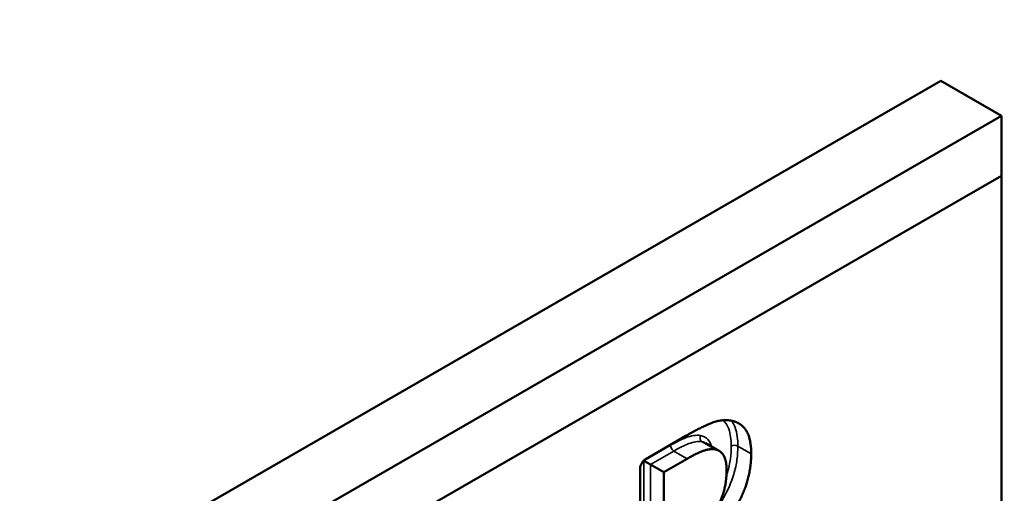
# Model space of a CAD drawing. Header units: inches. Extents: x 0 to 136, y 2 to 86.
# Tile 137 of 160: x 118.665 to 119.293, y 61.101 to 61.403. Entities that reach past the tile are written whole.
import ezdxf

# ---------------------------------------------------------------- set-up
doc = ezdxf.new("R2010")
doc.units = ezdxf.units.IN
doc.header["$LTSCALE"] = 4
doc.header["$MEASUREMENT"] = 0
doc.layers.add('Visible (ANSI)', color=7, linetype='Continuous', lineweight=50)
doc.layers.add('Visible Narrow (ANSI)', color=7, linetype='Continuous', lineweight=35)

msp = doc.modelspace()

# ---------------------------------------------------------------- linework, layer by layer
at = {"layer": 'Visible (ANSI)'}
for p, q in [((119.25209, 61.36393), (118.05884, 60.67501)), ((119.25209, 61.36393), (119.29076, 61.34161)), ((119.29076, 61.34161), (118.09751, 60.65269)), ((119.29076, 61.30333), (119.29076, 61.34161)), ((118.13066, 60.63355), (119.29076, 61.30333)), ((119.29076, 61.30333), (119.29076, 60.8313)), ((119.06401, 61.12252), (119.08963, 61.13731)), ((119.11086, 61.12779), (119.10237, 61.13269)), ((119.09046, 61.12276), (119.07551, 61.11413)), ((119.06048, 60.98984), (119.06048, 61.1164)), ((119.06279, 61.12148), (119.06703, 61.11903)), ((119.07551, 61.11413), (119.06703, 61.11903)), ((119.07551, 61.11413), (119.07551, 61.06501))]:
    msp.add_line(p, q, dxfattribs=at)
for centre, major_axis, start_param, end_param in [((118.7974, 62.51832), (0.5625, 0.97428), 5.497787, 10.210176), ((119.06401, 61.11844), (-0.0025, -0.00433), 3.926991, 5.497787)]:
    msp.add_ellipse(centre, major_axis=major_axis, ratio=0.57735, start_param=start_param, end_param=end_param, dxfattribs=at)
for points in [[(119.08963, 61.13731), (119.09935, 61.14292), (119.11246, 61.14806), (119.11842, 61.14705)], [(119.11842, 61.14705), (119.12438, 61.14605), (119.13126, 61.13615), (119.13126, 61.12588)], [(119.10843, 61.12868), (119.10522, 61.12927), (119.09669, 61.12636), (119.09046, 61.12276)], [(119.11558, 61.11545), (119.11558, 61.12117), (119.1121, 61.12794), (119.10843, 61.12868)], [(119.10916, 61.09121), (119.11246, 61.09671), (119.11558, 61.10868), (119.11558, 61.11545)]]:
    msp.add_open_spline(points, degree=2, dxfattribs=at)
msp.add_open_spline([(119.13126, 61.12588), (119.13126, 61.11159), (119.11987, 61.08757), (119.11192, 61.07845)], degree=2, knots=[0, 0, 0, 1, 1.800624, 1.800624, 1.800624], dxfattribs=at)
at = {"layer": 'Visible Narrow (ANSI)'}
for p, q in [((119.07985, 61.13133), (119.06279, 61.12148)), ((119.10843, 61.12868), (119.09994, 61.13358)), ((119.13126, 61.12588), (119.12277, 61.13078)), ((119.06703, 61.11903), (119.08197, 61.12766)), ((119.09046, 61.12276), (119.08197, 61.12766)), ((119.06279, 61.12148), (119.06279, 61.06746)), ((119.06703, 61.0699), (119.06703, 61.11903))]:
    msp.add_line(p, q, dxfattribs=at)
for centre, major_axis, start_param, end_param in [((119.08197, 61.1301), (0.0015, -0.0026), 3.926991, 5.497787), ((119.12065, 61.12955), (0.003, 0), 0.785398, 2.356194)]:
    msp.add_ellipse(centre, major_axis=major_axis, ratio=0.57735, start_param=start_param, end_param=end_param, dxfattribs=at)
for points, knots in [([(119.11336, 61.14727), (119.11489, 61.14588), (119.11613, 61.14407), (119.11812, 61.13868), (119.11853, 61.13482), (119.11853, 61.13078)], [-0.06442358, -0.06442358, -0.06442358, -0.06442358, -0.03773298, -0.03773298, 0, 0, 0, 0]), ([(119.12277, 61.13078), (119.12277, 61.13502), (119.12235, 61.13913), (119.12045, 61.14428), (119.1196, 61.14576), (119.11858, 61.14701)], [0, 0, 0, 0, 0.03773298, 0.03773298, 0.05636704, 0.05636704, 0.05636704, 0.05636704]), ([(119.099, 61.13753), (119.09899, 61.13753), (119.09899, 61.13753), (119.09899, 61.13753), (119.09623, 61.13803), (119.09299, 61.13744), (119.08648, 61.13498), (119.08315, 61.13324), (119.07985, 61.13133)], [-0.07119159, -0.07119159, -0.07119159, -0.07119159, -0.07114446, -0.07114446, -0.07114446, -0.03557223, -0.03557223, 0, 0, 0, 0]), ([(119.099, 61.13753), (119.09884, 61.13717), (119.09874, 61.13678), (119.09867, 61.136), (119.0987, 61.13561), (119.09887, 61.13488), (119.09902, 61.13454), (119.09942, 61.13398), (119.09966, 61.13374), (119.09994, 61.13358)], [0, 0, 0, 0, 0.25, 0.25, 0.5, 0.5, 0.75, 0.75, 1, 1, 1, 1]), ([(119.10608, 61.13055), (119.10554, 61.13229), (119.10475, 61.13379), (119.10243, 61.13632), (119.10082, 61.13716), (119.09901, 61.13752), (119.09901, 61.13752), (119.099, 61.13753), (119.099, 61.13753)], [-0.04346249, -0.04346249, -0.04346249, -0.04346249, -0.02353789, -0.02353789, 0, 0, 0, 0.00004713, 0.00004713, 0.00004713, 0.00004713]), ([(119.08197, 61.12766), (119.0852, 61.12952), (119.08843, 61.1312), (119.09456, 61.13352), (119.09747, 61.13403), (119.09994, 61.13358)], [0, 0, 0, 0, 0.03557223, 0.03557223, 0.07114446, 0.07114446, 0.07114446, 0.07114446]), ([(119.10344, 61.08335), (119.10718, 61.08764), (119.11073, 61.09258), (119.11636, 61.10256), (119.11866, 61.10776), (119.12111, 61.116), (119.12178, 61.11916), (119.1226, 61.12519), (119.12277, 61.12806), (119.12277, 61.13078)], [0, 0, 0, 0, 0.0426775, 0.0426775, 0.0819722, 0.0819722, 0.1068616, 0.1068616, 0.1310906, 0.1310906, 0.1310906, 0.1310906]), ([(119.11853, 61.13078), (119.11853, 61.12818), (119.11836, 61.12546), (119.11759, 61.11977), (119.11696, 61.11681), (119.11589, 61.11319), (119.11568, 61.11255), (119.11547, 61.1119)], [-0.13109059, -0.13109059, -0.13109059, -0.13109059, -0.10686157, -0.10686157, -0.08197223, -0.08197223, -0.07660556, -0.07660556, -0.07660556, -0.07660556])]:
    msp.add_open_spline(points, degree=3, knots=knots, dxfattribs=at)
msp.add_open_spline([(119.09994, 61.13358), (119.10082, 61.13341), (119.10163, 61.13311), (119.10237, 61.13268)], degree=3, dxfattribs=at)

doc.saveas('drawing.dxf')
